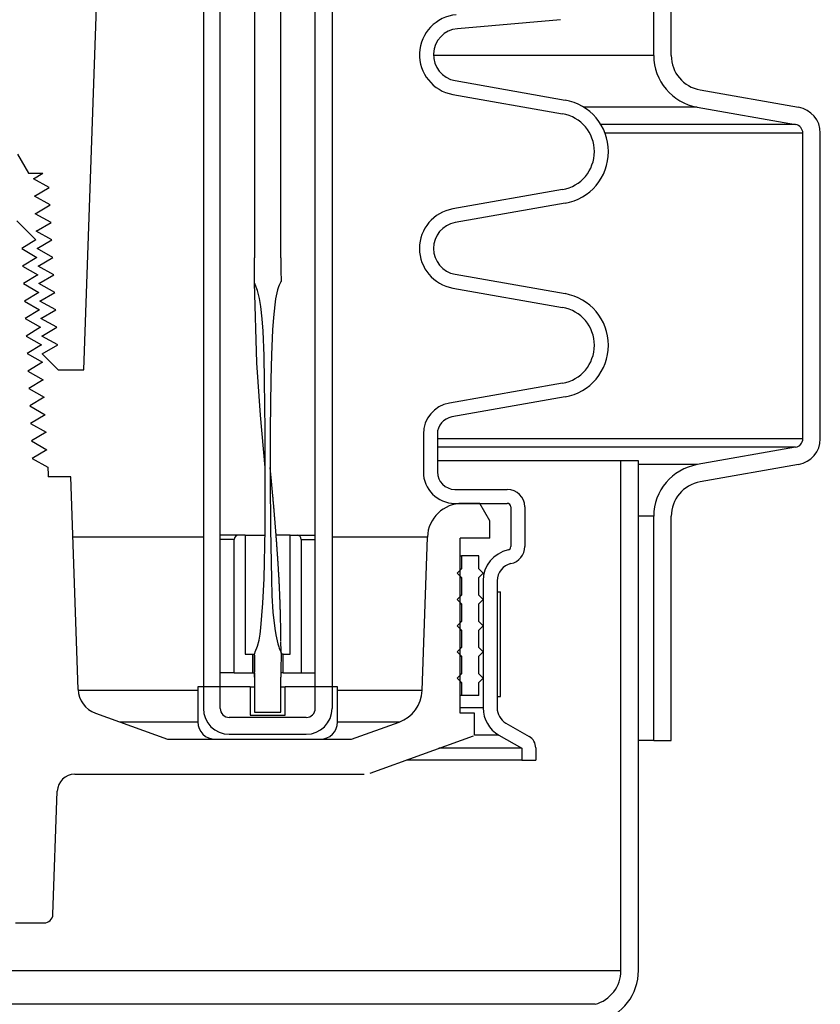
# Model space of a CAD drawing. Extents: x 2963 to 4079, y -422 to 622.
# Tile 97 of 119: x 3667 to 3673, y 481 to 488. Entities that reach past the tile are written whole.
import ezdxf

# ---------------------------------------------------------------- set-up
doc = ezdxf.new("R2010")
doc.units = 0
doc.header["$MEASUREMENT"] = 0
doc.layers.add('SPILL-BUCKET', color=1, linetype='CONTINUOUS')

msp = doc.modelspace()

# ---------------------------------------------------------------- linework, layer by layer
at = {"layer": 'SPILL-BUCKET', "color": 8, "linetype": 'Continuous'}
for p, q in [((3668.72899, 494.42819), (3668.72838, 486.18383)), ((3668.91637, 486.18383), (3668.91637, 494.42819)), ((3668.7282, 486.12321), (3668.72834, 486.15352)), ((3668.72834, 486.15352), (3668.72838, 486.18383)), ((3668.91573, 486.18383), (3668.91637, 486.18383)), ((3668.91573, 486.18383), (3668.91574, 486.17554)), ((3668.91574, 486.17554), (3668.91576, 486.16726)), ((3668.91576, 486.16726), (3668.91583, 486.15069)), ((3668.91583, 486.15069), (3668.91594, 486.13412)), ((3668.91594, 486.13412), (3668.91608, 486.11755)), ((3668.72712, 486.0289), (3668.72778, 486.07605)), ((3668.72778, 486.07605), (3668.7282, 486.12321)), ((3668.91608, 486.11755), (3668.91622, 486.10098)), ((3668.91622, 486.10098), (3668.91633, 486.08441)), ((3668.91633, 486.08441), (3668.91648, 486.06784)), ((3668.91648, 486.06784), (3668.91744, 486.04253)), ((3668.72668, 486.00533), (3668.72691, 486.01711)), ((3668.74886, 485.95055), (3668.72668, 486.00533)), ((3668.74334, 485.43435), (3668.72686, 486.0049)), ((3668.72691, 486.01711), (3668.72712, 486.0289)), ((3668.90825, 485.99785), (3668.9038, 485.98761)), ((3668.91026, 486.00307), (3668.90825, 485.99785)), ((3668.91231, 486.00826), (3668.91026, 486.00307)), ((3668.9141, 486.01021), (3668.91231, 486.00826)), ((3668.91616, 486.01196), (3668.9141, 486.01021)), ((3668.91716, 486.01446), (3668.91616, 486.01196)), ((3668.9174, 486.01724), (3668.91716, 486.01446)), ((3668.91744, 486.04253), (3668.9174, 486.01724)), ((3668.76301, 485.89319), (3668.74886, 485.95055)), ((3668.88736, 485.93438), (3668.87851, 485.89081)), ((3668.89292, 485.95598), (3668.88736, 485.93438)), ((3668.89967, 485.97724), (3668.89292, 485.95598)), ((3668.9038, 485.98761), (3668.89967, 485.97724)), ((3668.77242, 485.83487), (3668.76301, 485.89319)), ((3668.87851, 485.89081), (3668.8719, 485.84684)), ((3668.78224, 485.74721), (3668.77242, 485.83487)), ((3668.8719, 485.84684), (3668.86261, 485.75831)), ((3668.78858, 485.65913), (3668.78224, 485.74721)), ((3668.86261, 485.75831), (3668.85653, 485.66946)), ((3668.79614, 485.48254), (3668.78858, 485.65913)), ((3668.85653, 485.66946), (3668.84846, 485.4916)), ((3668.77005, 485.0596), (3668.74334, 485.43435)), ((3668.79981, 485.30576), (3668.79614, 485.48254)), ((3668.84846, 485.4916), (3668.84369, 485.31359)), ((3668.80387, 484.95218), (3668.79981, 485.30576)), ((3668.84369, 485.31359), (3668.83982, 484.95747)), ((3668.80458, 484.68486), (3668.77005, 485.0596)), ((3668.80436, 484.59859), (3668.80387, 484.95218)), ((3668.83982, 484.95747), (3668.83934, 484.60129)), ((3668.80465, 484.68416), (3668.80458, 484.68486)), ((3668.83956, 484.68648), (3668.83956, 484.6865)), ((3668.83957, 484.68639), (3668.83956, 484.68648)), ((3668.83957, 484.68626), (3668.83957, 484.68639)), ((3668.83958, 484.68607), (3668.83957, 484.68626)), ((3668.83959, 484.68582), (3668.83958, 484.68607)), ((3668.8396, 484.6856), (3668.83959, 484.68582)), ((3668.83961, 484.68534), (3668.8396, 484.6856)), ((3668.83963, 484.68505), (3668.83961, 484.68534)), ((3668.83964, 484.68472), (3668.83963, 484.68505)), ((3668.83966, 484.68437), (3668.83964, 484.68472)), ((3668.83968, 484.68397), (3668.83966, 484.68437)), ((3668.8397, 484.68359), (3668.83968, 484.68397)), ((3668.83973, 484.68315), (3668.8397, 484.68359)), ((3668.83976, 484.68266), (3668.83973, 484.68315)), ((3668.83979, 484.68211), (3668.83976, 484.68266)), ((3668.83981, 484.68182), (3668.83979, 484.68211)), ((3668.83982, 484.68153), (3668.83981, 484.68182)), ((3668.83984, 484.68123), (3668.83982, 484.68153)), ((3668.83994, 484.68038), (3668.83984, 484.68128)), ((3668.83996, 484.68003), (3668.83984, 484.68124)), ((3668.83986, 484.68093), (3668.83984, 484.68123)), ((3668.83988, 484.68062), (3668.83986, 484.68093)), ((3668.8399, 484.68032), (3668.83988, 484.68062)), ((3668.83992, 484.68002), (3668.8399, 484.68032)), ((3668.83994, 484.67978), (3668.83992, 484.68002)), ((3668.84005, 484.67943), (3668.83994, 484.68038)), ((3668.83995, 484.67961), (3668.83994, 484.67978)), ((3668.83995, 484.67953), (3668.83995, 484.67961)), ((3668.84005, 484.67907), (3668.83996, 484.68003)), ((3668.84016, 484.67848), (3668.84005, 484.67943)), ((3668.84014, 484.67811), (3668.84005, 484.67907)), ((3668.84021, 484.67741), (3668.84014, 484.67811)), ((3668.84029, 484.67727), (3668.84016, 484.67848)), ((3668.84028, 484.67671), (3668.84021, 484.67741)), ((3668.84034, 484.67612), (3668.84028, 484.67671)), ((3668.84042, 484.67606), (3668.84029, 484.67727)), ((3668.8404, 484.67555), (3668.84034, 484.67612)), ((3668.84045, 484.67498), (3668.8404, 484.67555)), ((3668.84057, 484.67459), (3668.84042, 484.67606)), ((3668.84051, 484.67442), (3668.84045, 484.67498)), ((3668.84055, 484.67405), (3668.84051, 484.67442)), ((3668.84058, 484.67369), (3668.84055, 484.67405)), ((3668.84073, 484.67313), (3668.84057, 484.67459)), ((3668.8406, 484.67355), (3668.84058, 484.67369)), ((3668.84062, 484.67343), (3668.8406, 484.67355)), ((3668.84062, 484.67339), (3668.84062, 484.67343)), ((3668.84062, 484.67336), (3668.84062, 484.67339)), ((3668.84063, 484.67332), (3668.84062, 484.67336)), ((3668.8409, 484.67137), (3668.84073, 484.67313)), ((3668.84108, 484.66961), (3668.8409, 484.67137)), ((3668.84128, 484.66758), (3668.84108, 484.66961)), ((3668.84148, 484.66555), (3668.84128, 484.66758)), ((3668.8417, 484.66327), (3668.84148, 484.66555)), ((3668.84192, 484.66099), (3668.8417, 484.66327)), ((3668.84214, 484.65869), (3668.84192, 484.66099)), ((3668.84236, 484.6564), (3668.84214, 484.65869)), ((3668.84291, 484.65078), (3668.84236, 484.6564)), ((3668.80317, 484.24498), (3668.80436, 484.59859)), ((3668.83934, 484.60129), (3668.84095, 484.24513)), ((3668.84345, 484.64516), (3668.84291, 484.65078)), ((3668.84396, 484.63987), (3668.84345, 484.64516)), ((3668.84446, 484.63458), (3668.84396, 484.63987)), ((3668.8449, 484.63006), (3668.84446, 484.63458)), ((3668.84533, 484.62554), (3668.8449, 484.63006)), ((3668.84574, 484.62129), (3668.84533, 484.62554)), ((3668.84614, 484.61704), (3668.84574, 484.62129)), ((3668.84652, 484.61307), (3668.84614, 484.61704)), ((3668.8469, 484.60909), (3668.84652, 484.61307)), ((3668.84725, 484.60539), (3668.8469, 484.60909)), ((3668.8476, 484.60168), (3668.84725, 484.60539)), ((3668.84793, 484.59825), (3668.8476, 484.60168)), ((3668.84825, 484.59482), (3668.84793, 484.59825)), ((3668.84842, 484.59305), (3668.84825, 484.59482)), ((3668.84859, 484.59128), (3668.84842, 484.59305)), ((3668.84875, 484.58959), (3668.84859, 484.59128)), ((3668.84891, 484.5879), (3668.84875, 484.58959)), ((3668.84905, 484.58636), (3668.84891, 484.5879)), ((3668.8492, 484.58482), (3668.84905, 484.58636)), ((3668.84932, 484.58349), (3668.8492, 484.58482)), ((3668.84945, 484.58216), (3668.84932, 484.58349)), ((3668.84956, 484.58101), (3668.84945, 484.58216)), ((3668.84966, 484.57987), (3668.84956, 484.58101)), ((3668.84975, 484.57894), (3668.84966, 484.57987)), ((3668.84984, 484.57801), (3668.84975, 484.57894)), ((3668.84991, 484.5773), (3668.84984, 484.57801)), ((3668.84997, 484.57659), (3668.84991, 484.5773)), ((3668.85002, 484.57609), (3668.84997, 484.57659)), ((3668.85007, 484.57559), (3668.85002, 484.57609)), ((3668.85012, 484.57503), (3668.85007, 484.57559)), ((3668.85017, 484.57446), (3668.85012, 484.57503)), ((3668.85025, 484.57359), (3668.85017, 484.57446)), ((3668.85034, 484.57271), (3668.85025, 484.57359)), ((3668.85045, 484.57152), (3668.85034, 484.57271)), ((3668.85056, 484.57032), (3668.85045, 484.57152)), ((3668.85069, 484.56892), (3668.85056, 484.57032)), ((3668.85083, 484.56751), (3668.85069, 484.56892)), ((3668.85096, 484.56613), (3668.85083, 484.56751)), ((3668.85109, 484.56474), (3668.85096, 484.56613)), ((3668.85121, 484.56337), (3668.85109, 484.56474)), ((3668.85134, 484.562), (3668.85121, 484.56337)), ((3668.85173, 484.55781), (3668.85134, 484.562)), ((3668.85213, 484.55362), (3668.85173, 484.55781)), ((3668.85249, 484.54965), (3668.85213, 484.55362)), ((3668.85286, 484.54569), (3668.85249, 484.54965)), ((3668.85314, 484.54273), (3668.85286, 484.54569)), ((3668.85342, 484.53977), (3668.85314, 484.54273)), ((3668.85371, 484.53659), (3668.85342, 484.53977)), ((3668.854, 484.53341), (3668.85371, 484.53659)), ((3668.85432, 484.53002), (3668.854, 484.53341)), ((3668.85463, 484.52662), (3668.85432, 484.53002)), ((3668.85497, 484.523), (3668.85463, 484.52662)), ((3668.8553, 484.51939), (3668.85497, 484.523)), ((3668.85565, 484.51555), (3668.8553, 484.51939)), ((3668.856, 484.51171), (3668.85565, 484.51555)), ((3668.85645, 484.50682), (3668.856, 484.51171)), ((3668.8569, 484.50192), (3668.85645, 484.50682)), ((3668.85738, 484.49672), (3668.8569, 484.50192)), ((3668.85785, 484.49151), (3668.85738, 484.49672)), ((3668.85836, 484.48598), (3668.85785, 484.49151)), ((3668.85886, 484.48045), (3668.85836, 484.48598)), ((3668.85939, 484.47461), (3668.85886, 484.48045)), ((3668.85991, 484.46876), (3668.85939, 484.47461)), ((3668.86047, 484.4626), (3668.85991, 484.46876)), ((3668.86102, 484.45644), (3668.86047, 484.4626)), ((3668.86154, 484.45057), (3668.86102, 484.45644)), ((3668.86207, 484.44469), (3668.86154, 484.45057)), ((3668.86261, 484.43867), (3668.86207, 484.44469)), ((3668.86314, 484.43264), (3668.86261, 484.43867)), ((3668.86366, 484.4268), (3668.86314, 484.43264)), ((3668.86417, 484.42096), (3668.86366, 484.4268)), ((3668.86467, 484.41531), (3668.86417, 484.42096)), ((3668.86516, 484.40967), (3668.86467, 484.41531)), ((3668.86563, 484.40423), (3668.86516, 484.40967)), ((3668.86611, 484.39878), (3668.86563, 484.40423)), ((3668.86656, 484.39354), (3668.86611, 484.39878)), ((3668.86702, 484.3883), (3668.86656, 484.39354)), ((3668.86745, 484.38326), (3668.86702, 484.3883)), ((3668.86788, 484.37822), (3668.86745, 484.38326)), ((3668.86846, 484.3715), (3668.86788, 484.37822)), ((3668.86903, 484.36478), (3668.86846, 484.3715)), ((3668.86957, 484.35845), (3668.86903, 484.36478)), ((3668.87011, 484.35212), (3668.86957, 484.35845)), ((3668.87061, 484.34619), (3668.87011, 484.35212)), ((3668.87111, 484.34026), (3668.87061, 484.34619)), ((3668.87157, 484.33472), (3668.87111, 484.34026)), ((3668.87203, 484.32918), (3668.87157, 484.33472)), ((3668.87246, 484.32403), (3668.87203, 484.32918)), ((3668.87288, 484.31889), (3668.87246, 484.32403)), ((3668.87316, 484.31552), (3668.87288, 484.31889)), ((3668.87344, 484.31215), (3668.87316, 484.31552)), ((3668.87371, 484.30884), (3668.87344, 484.31215)), ((3668.87398, 484.30552), (3668.87371, 484.30884)), ((3668.87427, 484.30202), (3668.87398, 484.30552)), ((3668.87456, 484.29853), (3668.87427, 484.30202)), ((3668.79603, 483.8915), (3668.80317, 484.24498)), ((3668.84095, 484.24513), (3668.84814, 483.88906)), ((3668.87485, 484.29484), (3668.87456, 484.29853)), ((3668.87515, 484.29115), (3668.87485, 484.29484)), ((3668.87556, 484.28619), (3668.87515, 484.29115)), ((3668.87596, 484.28123), (3668.87556, 484.28619)), ((3668.87638, 484.27596), (3668.87596, 484.28123)), ((3668.8768, 484.27069), (3668.87638, 484.27596)), ((3668.87724, 484.26511), (3668.8768, 484.27069)), ((3668.87769, 484.25954), (3668.87724, 484.26511)), ((3668.87815, 484.25366), (3668.87769, 484.25954)), ((3668.87862, 484.24778), (3668.87815, 484.25366)), ((3668.87907, 484.24201), (3668.87862, 484.24778)), ((3668.87952, 484.23623), (3668.87907, 484.24201)), ((3668.87999, 484.23019), (3668.87952, 484.23623)), ((3668.88046, 484.22415), (3668.87999, 484.23019)), ((3668.88095, 484.21784), (3668.88046, 484.22415)), ((3668.88143, 484.21153), (3668.88095, 484.21784)), ((3668.88194, 484.20496), (3668.88143, 484.21153)), ((3668.88244, 484.19838), (3668.88194, 484.20496)), ((3668.88296, 484.19154), (3668.88244, 484.19838)), ((3668.88347, 484.1847), (3668.88296, 484.19154)), ((3668.88401, 484.17761), (3668.88347, 484.1847)), ((3668.88454, 484.17052), (3668.88401, 484.17761)), ((3668.8851, 484.16296), (3668.88454, 484.17052)), ((3668.88566, 484.15541), (3668.8851, 484.16296)), ((3668.88619, 484.14822), (3668.88566, 484.15541)), ((3668.88672, 484.14104), (3668.88619, 484.14822)), ((3668.88722, 484.13422), (3668.88672, 484.14104)), ((3668.88772, 484.1274), (3668.88722, 484.13422)), ((3668.88819, 484.12095), (3668.88772, 484.1274)), ((3668.88865, 484.1145), (3668.88819, 484.12095)), ((3668.88909, 484.10842), (3668.88865, 484.1145)), ((3668.88953, 484.10234), (3668.88909, 484.10842)), ((3668.88994, 484.09663), (3668.88953, 484.10234)), ((3668.89034, 484.09092), (3668.88994, 484.09663)), ((3668.89072, 484.08557), (3668.89034, 484.09092)), ((3668.8911, 484.08023), (3668.89072, 484.08557)), ((3668.89131, 484.07712), (3668.8911, 484.08023)), ((3668.89153, 484.07401), (3668.89131, 484.07712)), ((3668.89174, 484.07104), (3668.89153, 484.07401)), ((3668.89195, 484.06807), (3668.89174, 484.07104)), ((3668.89215, 484.06524), (3668.89195, 484.06807)), ((3668.89234, 484.06241), (3668.89215, 484.06524)), ((3668.89253, 484.05973), (3668.89234, 484.06241)), ((3668.89271, 484.05704), (3668.89253, 484.05973)), ((3668.89288, 484.05458), (3668.89271, 484.05704)), ((3668.89305, 484.05212), (3668.89288, 484.05458)), ((3668.89319, 484.05007), (3668.89305, 484.05212)), ((3668.89333, 484.04801), (3668.89319, 484.05007)), ((3668.89346, 484.04619), (3668.89333, 484.04801)), ((3668.89358, 484.04437), (3668.89346, 484.04619)), ((3668.89369, 484.04277), (3668.89358, 484.04437)), ((3668.8938, 484.04118), (3668.89369, 484.04277)), ((3668.89387, 484.04017), (3668.8938, 484.04118)), ((3668.89393, 484.03915), (3668.89387, 484.04017)), ((3668.89398, 484.03854), (3668.89393, 484.03915)), ((3668.89402, 484.03794), (3668.89398, 484.03854)), ((3668.89405, 484.03743), (3668.89402, 484.03794)), ((3668.89409, 484.03691), (3668.89405, 484.03743)), ((3668.89414, 484.03618), (3668.89409, 484.03691)), ((3668.89419, 484.03544), (3668.89414, 484.03618)), ((3668.89425, 484.03449), (3668.89419, 484.03544)), ((3668.89431, 484.03354), (3668.89425, 484.03449)), ((3668.89442, 484.03202), (3668.89431, 484.03354)), ((3668.89452, 484.03049), (3668.89442, 484.03202)), ((3668.89465, 484.02861), (3668.89452, 484.03049)), ((3668.89477, 484.02673), (3668.89465, 484.02861)), ((3668.89492, 484.02449), (3668.89477, 484.02673)), ((3668.89507, 484.02226), (3668.89492, 484.02449)), ((3668.89524, 484.01967), (3668.89507, 484.02226)), ((3668.89541, 484.01708), (3668.89524, 484.01967)), ((3668.89561, 484.01414), (3668.89541, 484.01708)), ((3668.8958, 484.01119), (3668.89561, 484.01414)), ((3668.89602, 484.0079), (3668.8958, 484.01119)), ((3668.89623, 484.0046), (3668.89602, 484.0079)), ((3668.89647, 484.00095), (3668.89623, 484.0046)), ((3668.8967, 483.9973), (3668.89647, 484.00095)), ((3668.89696, 483.99338), (3668.8967, 483.9973)), ((3668.89721, 483.98946), (3668.89696, 483.99338)), ((3668.89748, 483.9852), (3668.89721, 483.98946)), ((3668.89775, 483.98094), (3668.89748, 483.9852)), ((3668.89803, 483.97639), (3668.89775, 483.98094)), ((3668.89832, 483.97184), (3668.89803, 483.97639)), ((3668.8986, 483.96734), (3668.89832, 483.97184)), ((3668.89887, 483.96283), (3668.8986, 483.96734)), ((3668.89933, 483.95539), (3668.89887, 483.96283)), ((3668.89978, 483.94795), (3668.89933, 483.95539)), ((3668.78839, 483.71487), (3668.79603, 483.8915)), ((3668.84814, 483.88906), (3668.85225, 483.77038)), ((3668.90021, 483.94078), (3668.89978, 483.94795)), ((3668.90063, 483.93362), (3668.90021, 483.94078)), ((3668.90103, 483.92671), (3668.90063, 483.93362)), ((3668.90143, 483.91981), (3668.90103, 483.92671)), ((3668.90187, 483.91201), (3668.90143, 483.91981)), ((3668.9023, 483.90421), (3668.90187, 483.91201)), ((3668.90271, 483.89678), (3668.9023, 483.90421)), ((3668.90312, 483.88935), (3668.90271, 483.89678)), ((3668.90349, 483.8823), (3668.90312, 483.88935)), ((3668.90387, 483.87524), (3668.90349, 483.8823)), ((3668.90421, 483.86857), (3668.90387, 483.87524)), ((3668.90455, 483.86189), (3668.90421, 483.86857)), ((3668.90487, 483.85559), (3668.90455, 483.86189)), ((3668.90518, 483.84928), (3668.90487, 483.85559)), ((3668.90542, 483.84454), (3668.90518, 483.84928)), ((3668.90565, 483.83979), (3668.90542, 483.84454)), ((3668.90587, 483.83525), (3668.90565, 483.83979)), ((3668.90609, 483.8307), (3668.90587, 483.83525)), ((3668.9063, 483.82608), (3668.90609, 483.8307)), ((3668.90652, 483.82147), (3668.9063, 483.82608)), ((3668.90673, 483.81672), (3668.90652, 483.82147)), ((3668.90695, 483.81197), (3668.90673, 483.81672)), ((3668.90717, 483.80709), (3668.90695, 483.81197)), ((3668.85225, 483.77038), (3668.85935, 483.65191)), ((3668.90739, 483.80221), (3668.90717, 483.80709)), ((3668.90761, 483.7972), (3668.90739, 483.80221)), ((3668.90782, 483.79218), (3668.90761, 483.7972)), ((3668.90804, 483.78704), (3668.90782, 483.79218)), ((3668.90826, 483.7819), (3668.90804, 483.78704)), ((3668.90848, 483.77662), (3668.90826, 483.7819)), ((3668.90869, 483.77135), (3668.90848, 483.77662)), ((3668.90891, 483.76594), (3668.90869, 483.77135)), ((3668.90912, 483.76054), (3668.90891, 483.76594)), ((3668.90934, 483.755), (3668.90912, 483.76054)), ((3668.90955, 483.74946), (3668.90934, 483.755)), ((3668.90976, 483.74388), (3668.90955, 483.74946)), ((3668.90996, 483.73828), (3668.90976, 483.74388)), ((3668.91016, 483.73299), (3668.90996, 483.73828)), ((3668.77376, 483.5388), (3668.78839, 483.71487)), ((3668.91034, 483.7277), (3668.91016, 483.73299)), ((3668.91052, 483.72275), (3668.91034, 483.7277)), ((3668.91069, 483.7178), (3668.91052, 483.72275)), ((3668.91085, 483.71319), (3668.91069, 483.7178)), ((3668.911, 483.70859), (3668.91085, 483.71319)), ((3668.91114, 483.70432), (3668.911, 483.70859)), ((3668.91128, 483.70005), (3668.91114, 483.70432)), ((3668.9114, 483.69613), (3668.91128, 483.70005)), ((3668.91153, 483.69221), (3668.9114, 483.69613)), ((3668.91161, 483.68968), (3668.91153, 483.69221)), ((3668.91168, 483.68716), (3668.91161, 483.68968)), ((3668.91177, 483.68448), (3668.91168, 483.68716)), ((3668.91185, 483.68179), (3668.91177, 483.68448)), ((3668.91193, 483.67895), (3668.91185, 483.68179)), ((3668.91202, 483.67611), (3668.91193, 483.67895)), ((3668.91206, 483.6747), (3668.91202, 483.67611)), ((3668.9121, 483.67329), (3668.91206, 483.6747)), ((3668.91214, 483.67193), (3668.9121, 483.67329)), ((3668.91218, 483.67058), (3668.91214, 483.67193)), ((3668.91222, 483.66936), (3668.91218, 483.67058)), ((3668.91225, 483.66814), (3668.91222, 483.66936)), ((3668.91228, 483.66704), (3668.91225, 483.66814)), ((3668.85935, 483.65191), (3668.87215, 483.53398)), ((3668.91232, 483.66595), (3668.91228, 483.66704)), ((3668.91234, 483.66506), (3668.91232, 483.66595)), ((3668.91237, 483.66416), (3668.91234, 483.66506)), ((3668.91238, 483.66356), (3668.91237, 483.66416)), ((3668.9124, 483.66297), (3668.91238, 483.66356)), ((3668.91241, 483.66247), (3668.9124, 483.66297)), ((3668.91243, 483.66198), (3668.91241, 483.66247)), ((3668.91244, 483.66138), (3668.91243, 483.66198)), ((3668.91246, 483.66079), (3668.91244, 483.66138)), ((3668.9125, 483.65932), (3668.91246, 483.66079)), ((3668.91254, 483.65785), (3668.9125, 483.65932)), ((3668.9126, 483.65599), (3668.91254, 483.65785)), ((3668.91265, 483.65413), (3668.9126, 483.65599)), ((3668.91271, 483.65189), (3668.91265, 483.65413)), ((3668.91277, 483.64965), (3668.91271, 483.65189)), ((3668.91284, 483.64702), (3668.91277, 483.64965)), ((3668.91291, 483.6444), (3668.91284, 483.64702)), ((3668.91298, 483.64186), (3668.91291, 483.6444)), ((3668.91304, 483.63933), (3668.91298, 483.64186)), ((3668.91312, 483.63654), (3668.91304, 483.63933)), ((3668.91319, 483.63374), (3668.91312, 483.63654)), ((3668.91326, 483.63082), (3668.91319, 483.63374)), ((3668.91334, 483.62789), (3668.91326, 483.63082)), ((3668.91341, 483.62489), (3668.91334, 483.62789)), ((3668.91349, 483.62189), (3668.91341, 483.62489)), ((3668.91356, 483.61881), (3668.91349, 483.62189)), ((3668.91364, 483.61573), (3668.91356, 483.61881)), ((3668.91371, 483.61257), (3668.91364, 483.61573)), ((3668.91379, 483.60941), (3668.91371, 483.61257)), ((3668.91396, 483.60217), (3668.91379, 483.60941)), ((3668.91412, 483.59492), (3668.91396, 483.60217)), ((3668.76784, 483.49498), (3668.77376, 483.5388)), ((3668.87215, 483.53398), (3668.87921, 483.48999)), ((3668.91429, 483.5873), (3668.91412, 483.59492)), ((3668.91445, 483.57967), (3668.91429, 483.5873)), ((3668.91462, 483.57166), (3668.91445, 483.57967)), ((3668.91478, 483.56365), (3668.91462, 483.57166)), ((3668.91489, 483.55835), (3668.91478, 483.56365)), ((3668.91499, 483.55305), (3668.91489, 483.55835)), ((3668.9151, 483.5476), (3668.91499, 483.55305)), ((3668.9152, 483.54215), (3668.9151, 483.5476)), ((3668.9153, 483.53654), (3668.9152, 483.54215)), ((3668.9154, 483.53093), (3668.9153, 483.53654)), ((3668.9155, 483.52517), (3668.9154, 483.53093)), ((3668.75994, 483.45138), (3668.76784, 483.49498)), ((3668.87921, 483.48999), (3668.88843, 483.44642)), ((3668.9156, 483.5194), (3668.9155, 483.52517)), ((3668.9157, 483.51349), (3668.9156, 483.5194)), ((3668.91579, 483.50757), (3668.9157, 483.51349)), ((3668.91588, 483.50166), (3668.91579, 483.50757)), ((3668.91597, 483.49575), (3668.91588, 483.50166)), ((3668.91607, 483.48897), (3668.91597, 483.49575)), ((3668.91617, 483.48219), (3668.91607, 483.48897)), ((3668.91626, 483.47573), (3668.91617, 483.48219)), ((3668.91634, 483.46928), (3668.91626, 483.47573)), ((3668.91642, 483.46316), (3668.91634, 483.46928)), ((3668.91649, 483.45704), (3668.91642, 483.46316)), ((3668.91656, 483.45125), (3668.91649, 483.45704)), ((3668.73357, 483.36693), (3668.74967, 483.40815)), ((3668.74967, 483.40815), (3668.75994, 483.45138)), ((3668.88843, 483.44642), (3668.89407, 483.42489)), ((3668.89407, 483.42489), (3668.90065, 483.40361)), ((3668.90065, 483.40361), (3668.9044, 483.39309)), ((3668.9044, 483.39309), (3668.90869, 483.38277)), ((3668.91662, 483.44547), (3668.91656, 483.45125)), ((3668.91673, 483.43455), (3668.91668, 483.44001)), ((3668.91678, 483.42912), (3668.91673, 483.43455)), ((3668.91683, 483.4237), (3668.91678, 483.42912)), ((3668.91688, 483.41865), (3668.91683, 483.4237)), ((3668.91692, 483.4136), (3668.91688, 483.41865)), ((3668.91695, 483.40892), (3668.91692, 483.4136)), ((3668.91699, 483.40424), (3668.91695, 483.40892)), ((3668.91702, 483.39993), (3668.91699, 483.40424)), ((3668.91705, 483.39563), (3668.91702, 483.39993)), ((3668.91707, 483.39169), (3668.91705, 483.39563)), ((3668.91709, 483.38776), (3668.91707, 483.39169)), ((3668.91711, 483.3842), (3668.91709, 483.38776)), ((3668.72689, 483.34407), (3668.72688, 483.34365)), ((3668.72688, 483.34365), (3668.72688, 483.34218)), ((3668.72688, 483.34218), (3668.72688, 483.34072)), ((3668.72688, 483.34072), (3668.72688, 483.33904)), ((3668.72688, 483.33904), (3668.72688, 483.33736)), ((3668.72688, 483.33736), (3668.72688, 483.33546)), ((3668.72688, 483.33546), (3668.72688, 483.33356)), ((3668.72688, 483.33356), (3668.72689, 483.33144)), ((3668.72689, 483.34599), (3668.72895, 483.35686)), ((3668.72698, 483.33455), (3668.72689, 483.34599)), ((3668.72689, 483.3445), (3668.72689, 483.34407)), ((3668.72689, 483.33144), (3668.72689, 483.32932)), ((3668.72689, 483.32932), (3668.72689, 483.32659)), ((3668.72689, 483.32659), (3668.7269, 483.32387)), ((3668.7269, 483.32387), (3668.7269, 483.32079)), ((3668.7269, 483.32079), (3668.72691, 483.31772)), ((3668.72691, 483.31772), (3668.72691, 483.3143)), ((3668.72723, 483.32312), (3668.72698, 483.33455)), ((3668.72764, 483.30025), (3668.72723, 483.32312)), ((3668.72895, 483.35686), (3668.73357, 483.36693)), ((3668.90869, 483.38277), (3668.91397, 483.37268)), ((3668.91397, 483.37268), (3668.91712, 483.3622)), ((3668.91707, 483.31821), (3668.91611, 483.27406)), ((3668.91712, 483.3622), (3668.91707, 483.31821)), ((3668.91713, 483.38064), (3668.91711, 483.3842)), ((3668.91714, 483.37762), (3668.91713, 483.38064)), ((3668.91715, 483.3746), (3668.91714, 483.37762)), ((3668.91716, 483.3719), (3668.91715, 483.3746)), ((3668.91717, 483.3692), (3668.91716, 483.3719)), ((3668.91718, 483.36681), (3668.91717, 483.3692)), ((3668.91717, 483.36032), (3668.91718, 483.36238)), ((3668.91717, 483.35962), (3668.91717, 483.36032)), ((3668.91718, 483.36444), (3668.91718, 483.36681)), ((3668.91718, 483.36238), (3668.91718, 483.36444)), ((3668.72691, 483.3143), (3668.72692, 483.31088)), ((3668.72692, 483.31088), (3668.72693, 483.30712)), ((3668.72693, 483.30712), (3668.72695, 483.30335)), ((3668.72695, 483.30335), (3668.72696, 483.29924)), ((3668.72696, 483.29924), (3668.72698, 483.29514)), ((3668.72698, 483.29514), (3668.727, 483.29068)), ((3668.727, 483.29068), (3668.72703, 483.28623)), ((3668.72703, 483.28623), (3668.72705, 483.28143)), ((3668.72705, 483.28143), (3668.72708, 483.27663)), ((3668.72708, 483.27663), (3668.72712, 483.27149)), ((3668.72712, 483.27149), (3668.72716, 483.26634)), ((3668.72716, 483.26634), (3668.72721, 483.26058)), ((3668.72721, 483.26058), (3668.72726, 483.25482)), ((3668.72726, 483.25482), (3668.72731, 483.24869)), ((3668.72731, 483.24869), (3668.72738, 483.24255)), ((3668.72792, 483.27738), (3668.72764, 483.30025)), ((3668.72828, 483.23163), (3668.72792, 483.27738)), ((3668.91611, 483.27406), (3668.91584, 483.22997)), ((3668.72738, 483.24255), (3668.72745, 483.23603)), ((3668.72745, 483.23603), (3668.72752, 483.22952)), ((3668.72752, 483.22952), (3668.72761, 483.22262)), ((3668.7277, 483.21573), (3668.72781, 483.20846)), ((3668.72781, 483.20846), (3668.72792, 483.20118)), ((3668.72792, 483.20118), (3668.72804, 483.19353)), ((3668.72804, 483.19353), (3668.72817, 483.18588)), ((3668.72841, 483.18588), (3668.72828, 483.23163)), ((3668.72841, 483.18588), (3668.72838, 483.18588)), ((3668.72838, 483.18588), (3668.72838, 482.93605)), ((3668.91584, 483.22997), (3668.91575, 483.18588)), ((3668.91575, 482.93605), (3668.91575, 483.18588)), ((3668.72838, 482.93605), (3668.91575, 482.93605))]:
    msp.add_line(p, q, dxfattribs=at)
at = {"layer": 'SPILL-BUCKET', "color": 1, "linetype": 'Continuous'}
for p, q in [((3668.36238, 494.27116), (3668.36238, 482.96388)), ((3668.4823, 482.96388), (3668.4823, 494.27116)), ((3669.16183, 482.96388), (3669.16183, 494.27116)), ((3669.28175, 494.27116), (3669.28175, 482.96388)), ((3671.57956, 487.62974), (3671.57956, 488.83357)), ((3671.70447, 487.62974), (3671.70447, 488.83357)), ((3667.50749, 485.38316), (3667.62106, 488.63529)), ((3670.91332, 487.88542), (3670.1773, 487.82103)), ((3670.16109, 487.44984), (3670.94574, 487.31149)), ((3670.14374, 487.35143), (3670.92838, 487.21308)), ((3671.91092, 487.3837), (3672.61453, 487.25964)), ((3671.88923, 487.26068), (3672.59284, 487.13662)), ((3672.64446, 484.89127), (3672.64446, 487.07511)), ((3672.76937, 484.89127), (3672.76937, 487.07511)), ((3667.03579, 486.92367), (3667.11386, 486.78845)), ((3667.11386, 486.78845), (3667.21494, 486.78845)), ((3667.14855, 486.74891), (3667.21494, 486.78845)), ((3667.26026, 486.68645), (3667.14855, 486.74891)), ((3667.15517, 486.624), (3667.26026, 486.68645)), ((3667.26714, 486.56154), (3667.15517, 486.624)), ((3670.92838, 486.6718), (3670.14374, 486.53345)), ((3667.16178, 486.49908), (3667.26714, 486.56154)), ((3670.94574, 486.57339), (3670.16109, 486.43504)), ((3667.27403, 486.43662), (3667.16178, 486.49908)), ((3667.16668, 486.31171), (3667.02929, 486.4491)), ((3667.1684, 486.37417), (3667.27403, 486.43662)), ((3667.28091, 486.31171), (3667.1684, 486.37417)), ((3667.16668, 486.31171), (3667.06507, 486.24925)), ((3667.17502, 486.24925), (3667.28091, 486.31171)), ((3667.06507, 486.24925), (3667.17323, 486.18679)), ((3667.28779, 486.18679), (3667.17502, 486.24925)), ((3667.17323, 486.18679), (3667.07136, 486.12434)), ((3667.18163, 486.12434), (3667.28779, 486.18679)), ((3667.07136, 486.12434), (3667.17977, 486.06188)), ((3667.17977, 486.06188), (3667.07765, 485.99942)), ((3667.29468, 486.06188), (3667.18163, 486.12434)), ((3667.18825, 485.99942), (3667.29468, 486.06188)), ((3670.16109, 486.06599), (3670.94574, 485.92763)), ((3667.07765, 485.99942), (3667.18632, 485.93697)), ((3667.30156, 485.93697), (3667.18825, 485.99942)), ((3667.18632, 485.93697), (3667.08394, 485.87451)), ((3667.19486, 485.87451), (3667.30156, 485.93697)), ((3670.14374, 485.96757), (3670.92838, 485.82922)), ((3667.08394, 485.87451), (3667.19287, 485.81205)), ((3667.30844, 485.81205), (3667.19486, 485.87451)), ((3667.19287, 485.81205), (3667.09024, 485.74959)), ((3667.20148, 485.74959), (3667.30844, 485.81205)), ((3667.09024, 485.74959), (3667.19941, 485.68714)), ((3667.31533, 485.68714), (3667.20148, 485.74959)), ((3667.19941, 485.68714), (3667.09653, 485.62468)), ((3667.20809, 485.62468), (3667.31533, 485.68714)), ((3667.09653, 485.62468), (3667.20596, 485.56222)), ((3667.32221, 485.56222), (3667.20809, 485.62468)), ((3667.20596, 485.56222), (3667.10282, 485.49976)), ((3667.10282, 485.49976), (3667.21251, 485.43731)), ((3667.21122, 485.49774), (3667.32221, 485.56222)), ((3667.21122, 485.49774), (3667.25436, 485.4546)), ((3667.21251, 485.43731), (3667.10911, 485.37485)), ((3667.25436, 485.4546), (3667.3258, 485.38316)), ((3667.10911, 485.37485), (3667.21905, 485.31239)), ((3667.3258, 485.38316), (3667.50749, 485.38316)), ((3667.21905, 485.31239), (3667.1154, 485.24993)), ((3670.92838, 485.28794), (3670.11961, 485.14534)), ((3667.1154, 485.24993), (3667.2256, 485.18748)), ((3667.2256, 485.18748), (3667.1217, 485.12502)), ((3670.94574, 485.18953), (3670.13696, 485.04692)), ((3667.1217, 485.12502), (3667.23215, 485.06256)), ((3667.23215, 485.06256), (3667.12799, 485.00011)), ((3667.12799, 485.00011), (3667.23869, 484.93765)), ((3667.23869, 484.93765), (3667.13428, 484.87519)), ((3667.13428, 484.87519), (3667.24524, 484.81273)), ((3669.93381, 484.92391), (3669.93381, 484.65398)), ((3670.03374, 484.92391), (3670.03374, 484.65398)), ((3667.24524, 484.81273), (3667.14057, 484.75028)), ((3672.59284, 484.82976), (3671.88923, 484.70569)), ((3667.14057, 484.75028), (3667.25179, 484.68782)), ((3667.25179, 484.68782), (3667.25464, 484.63337)), ((3672.61453, 484.70674), (3671.91092, 484.58267)), ((3667.25464, 484.63337), (3667.25464, 484.6178)), ((3667.41514, 484.6178), (3667.25464, 484.6178)), ((3667.46817, 483.09934), (3667.41514, 484.6178)), ((3670.15865, 484.52906), (3670.5334, 484.52906)), ((3670.15865, 484.42913), (3670.5334, 484.42913)), ((3670.33636, 484.42913), (3670.21254, 484.42913)), ((3670.40848, 484.30422), (3670.33636, 484.42913)), ((3670.55838, 484.40415), (3670.55838, 484.12031)), ((3670.65831, 484.40415), (3670.65831, 484.12031)), ((3670.40848, 484.1793), (3670.40848, 484.30422)), ((3671.57956, 482.73541), (3671.57956, 484.33664)), ((3671.70447, 482.73541), (3671.70447, 484.33664)), ((3669.92459, 483.09211), (3669.96286, 484.18802)), ((3670.40848, 484.1793), (3670.19763, 484.1793)), ((3670.19763, 482.93016), (3670.19763, 484.1793)), ((3670.36102, 483.87605), (3670.36102, 482.96763)), ((3670.46095, 483.87605), (3670.46095, 482.96763)), ((3668.69715, 483.11753), (3668.32241, 483.11753)), ((3668.32241, 483.11753), (3668.32241, 482.8677)), ((3668.69715, 483.11753), (3668.69715, 482.91454)), ((3669.32173, 483.11753), (3668.94698, 483.11753)), ((3668.94698, 482.91454), (3668.94698, 483.11753)), ((3669.32173, 482.8677), (3669.32173, 483.11753)), ((3667.59134, 482.92981), (3668.10519, 482.74278)), ((3669.09688, 482.89893), (3668.54726, 482.89893)), ((3668.69715, 482.91454), (3668.94698, 482.91454)), ((3670.29918, 482.93016), (3670.19763, 482.93016)), ((3670.29918, 482.77194), (3670.29918, 482.93016)), ((3669.42166, 482.74278), (3669.76036, 482.86606)), ((3670.52341, 482.85945), (3670.68967, 482.76346)), ((3668.54726, 482.77901), (3669.09688, 482.77901)), ((3669.55473, 482.50049), (3670.29219, 482.7689)), ((3670.47344, 482.77291), (3670.63645, 482.67879)), ((3668.10519, 482.74278), (3669.42166, 482.74278)), ((3668.44732, 482.74278), (3669.19681, 482.74278)), ((3671.57956, 482.73541), (3671.70447, 482.73541)), ((3670.63645, 482.67879), (3670.63645, 482.59488)), ((3670.73638, 482.68254), (3670.73638, 482.59488)), ((3670.63645, 482.59488), (3670.73638, 482.59488)), ((3667.44332, 482.49296), (3669.51201, 482.49296)), ((3667.28772, 481.49146), (3667.31849, 482.3724)), ((3667.02129, 481.43118), (3667.2253, 481.43118))]:
    msp.add_line(p, q, dxfattribs=at)
at = {"layer": 'SPILL-BUCKET', "color": 7}
for p, q in [((3671.57956, 487.62974), (3670.00632, 487.62974)), ((3671.88923, 487.26069), (3671.07854, 487.26069)), ((3672.59284, 487.13662), (3671.20117, 487.13662)), ((3672.64446, 487.07511), (3671.23113, 487.07511)), ((3672.64446, 484.89127), (3670.03374, 484.89127)), ((3672.59284, 484.82976), (3670.03374, 484.82976)), ((3671.34534, 484.73404), (3670.03374, 484.73404)), ((3671.88923, 484.70569), (3671.47026, 484.70569)), ((3671.57956, 484.33664), (3671.47026, 484.33664)), ((3668.36238, 484.18802), (3667.43011, 484.18802)), ((3668.61221, 484.20181), (3668.4823, 484.20181)), ((3668.58223, 484.17183), (3668.4823, 484.17183)), ((3668.58223, 483.21748), (3668.58223, 484.17183)), ((3668.66218, 484.20181), (3668.61221, 484.20181)), ((3668.66218, 484.20181), (3668.66218, 483.35239)), ((3668.66218, 484.20181), (3668.8023, 484.20181)), ((3668.98196, 484.20181), (3668.88218, 484.20181)), ((3668.98196, 483.35239), (3668.98196, 484.20181)), ((3668.98196, 484.20181), (3669.03219, 484.20181)), ((3669.03219, 484.20181), (3669.16183, 484.20181)), ((3669.0619, 484.17183), (3669.0619, 483.21748)), ((3669.0619, 484.17183), (3669.16183, 484.17183)), ((3669.96286, 484.18802), (3669.28172, 484.18802)), ((3668.66218, 483.35239), (3668.71274, 483.35239)), ((3668.71274, 483.35239), (3668.71274, 483.21748)), ((3668.71274, 483.35239), (3668.7269, 483.35239)), ((3668.93139, 483.35239), (3668.91711, 483.3524)), ((3668.93139, 483.35239), (3668.98196, 483.35239)), ((3668.93139, 483.21748), (3668.93139, 483.35239)), ((3668.58223, 483.21748), (3668.4823, 483.21748)), ((3668.58223, 483.21748), (3668.71274, 483.21748)), ((3668.71274, 483.21748), (3668.72832, 483.21748)), ((3668.93139, 483.21748), (3668.91582, 483.21751)), ((3668.93139, 483.21748), (3669.0619, 483.21748)), ((3669.0619, 483.21748), (3669.16183, 483.21748)), ((3668.32241, 483.09211), (3667.46842, 483.09211)), ((3669.92459, 483.09211), (3669.32173, 483.09211)), ((3670.20612, 483.05507), (3670.19763, 483.05507)), ((3670.36102, 482.96763), (3670.19763, 482.96763)), ((3668.32241, 482.86606), (3667.76649, 482.86606)), ((3669.76036, 482.86606), (3669.32173, 482.86606)), ((3670.47344, 482.77291), (3670.29918, 482.77291)), ((3671.57956, 482.73541), (3671.47026, 482.73541)), ((3670.63645, 482.67879), (3670.04462, 482.67879)), ((3670.63645, 482.59488), (3669.81406, 482.59488)), ((3666.82343, 481.09055), (3671.34534, 481.09055)), ((3671.16017, 480.84923), (3666.82343, 480.84923))]:
    msp.add_line(p, q, dxfattribs=at)
at = {"layer": 'SPILL-BUCKET', "linetype": 'Continuous'}
for p, q in [((3671.47026, 484.73404), (3671.34534, 484.73404)), ((3671.34534, 481.09055), (3671.34534, 484.73404)), ((3671.47026, 481.09055), (3671.47026, 484.73404))]:
    msp.add_line(p, q, dxfattribs=at)
at = {"layer": 'SPILL-BUCKET', "color": 7, "linetype": 'Continuous'}
for p, q in [((3670.19765, 484.05439), (3670.204, 484.05439)), ((3670.204, 484.05439), (3670.20612, 484.05439)), ((3670.20612, 484.05439), (3670.20612, 483.9607)), ((3670.33104, 484.05439), (3670.20612, 484.05439)), ((3670.33104, 483.9607), (3670.33104, 484.05439)), ((3670.20612, 483.9607), (3670.17489, 483.92947)), ((3670.19765, 483.9607), (3670.204, 483.9607)), ((3670.204, 483.9607), (3670.20612, 483.9607)), ((3670.36227, 483.92947), (3670.33104, 483.9607)), ((3670.17489, 483.92947), (3670.20612, 483.89824)), ((3670.19765, 483.89824), (3670.204, 483.89824)), ((3670.204, 483.89824), (3670.20612, 483.89824)), ((3670.20612, 483.89824), (3670.20612, 483.77333)), ((3670.33104, 483.89824), (3670.36227, 483.92947)), ((3670.33104, 483.77333), (3670.33104, 483.89824)), ((3670.20612, 483.77333), (3670.17489, 483.7421)), ((3670.17489, 483.7421), (3670.20612, 483.71087)), ((3670.19765, 483.77333), (3670.204, 483.77333)), ((3670.204, 483.77333), (3670.20612, 483.77333)), ((3670.36227, 483.7421), (3670.33104, 483.77333)), ((3670.33104, 483.71087), (3670.36227, 483.7421)), ((3670.46095, 483.79718), (3670.46095, 483.04769)), ((3670.46095, 483.79718), (3670.48593, 483.79718)), ((3670.48593, 483.04769), (3670.48593, 483.79718)), ((3670.19765, 483.71087), (3670.204, 483.71087)), ((3670.204, 483.71087), (3670.20612, 483.71087)), ((3670.20612, 483.71087), (3670.20612, 483.58596)), ((3670.33104, 483.58596), (3670.33104, 483.71087)), ((3670.20612, 483.58596), (3670.17489, 483.55473)), ((3670.17489, 483.55473), (3670.20612, 483.5235)), ((3670.19765, 483.58596), (3670.204, 483.58596)), ((3670.204, 483.58596), (3670.20612, 483.58596)), ((3670.36227, 483.55473), (3670.33104, 483.58596)), ((3670.33104, 483.5235), (3670.36227, 483.55473)), ((3670.19765, 483.5235), (3670.204, 483.5235)), ((3670.204, 483.5235), (3670.20612, 483.5235)), ((3670.20612, 483.5235), (3670.20612, 483.39859)), ((3670.33104, 483.39859), (3670.33104, 483.5235)), ((3670.20612, 483.39859), (3670.17489, 483.36736)), ((3670.19765, 483.39859), (3670.204, 483.39859)), ((3670.204, 483.39859), (3670.20612, 483.39859)), ((3670.36227, 483.36736), (3670.33104, 483.39859)), ((3670.17489, 483.36736), (3670.20612, 483.33613)), ((3670.19765, 483.33613), (3670.204, 483.33613)), ((3670.204, 483.33613), (3670.20612, 483.33613)), ((3670.20612, 483.33613), (3670.20612, 483.21121)), ((3670.33104, 483.33613), (3670.36227, 483.36736)), ((3670.33104, 483.21121), (3670.33104, 483.33613)), ((3670.20612, 483.21121), (3670.17489, 483.17999)), ((3670.17489, 483.17999), (3670.20612, 483.14876)), ((3670.19765, 483.21121), (3670.204, 483.21121)), ((3670.204, 483.21121), (3670.20612, 483.21121)), ((3670.36227, 483.17999), (3670.33104, 483.21121)), ((3670.33104, 483.14876), (3670.36227, 483.17999)), ((3668.69715, 483.11753), (3668.70522, 483.11753)), ((3668.70522, 483.11753), (3668.72838, 483.11753)), ((3668.91582, 483.11753), (3668.93893, 483.11753)), ((3668.93893, 483.11753), (3668.94698, 483.11753)), ((3670.19765, 483.14876), (3670.204, 483.14876)), ((3670.204, 483.14876), (3670.20612, 483.14876)), ((3670.20612, 483.14876), (3670.20612, 483.05507)), ((3670.33104, 483.05507), (3670.33104, 483.14876)), ((3670.33104, 483.05507), (3670.20612, 483.05507)), ((3670.46095, 483.04769), (3670.48593, 483.04769))]:
    msp.add_line(p, q, dxfattribs=at)
at = {"layer": 'SPILL-BUCKET', "color": 1, "linetype": 'Continuous'}
for centre, radius, start, end in [((3670.19363, 487.63437), 0.2873, 95, 260), ((3670.19363, 487.63437), 0.18737, 95, 260), ((3671.9543, 487.62974), 0.37474, 180, 260), ((3671.9543, 487.62974), 0.24983, 180, 260.000001), ((3670.88066, 486.94244), 0.37474, 280, 80), ((3672.582, 487.07511), 0.18737, 0, 80), ((3670.88066, 486.94244), 0.27481, 280, 80), ((3672.582, 487.07511), 0.06246, 0, 80.000001), ((3670.19363, 486.25051), 0.2873, 100, 260), ((3670.19363, 486.25051), 0.18737, 100, 260), ((3670.88066, 485.55858), 0.37474, 280, 80), ((3670.88066, 485.55858), 0.27481, 280, 80), ((3670.15865, 484.92391), 0.22485, 100, 180), ((3670.15865, 484.92391), 0.12491, 99.999999, 180), ((3672.582, 484.89127), 0.06246, 279.999999, 0), ((3672.582, 484.89127), 0.18737, 280, 0), ((3670.15865, 484.65398), 0.22485, 180, 270), ((3670.15865, 484.65398), 0.12491, 180, 270), ((3671.9543, 484.33664), 0.37474, 100, 180), ((3671.9543, 484.33664), 0.24983, 99.999999, 180), ((3670.5334, 484.40415), 0.12491, 0, 90), ((3670.21254, 484.1793), 0.24983, 90, 178), ((3670.5334, 484.40415), 0.02498, 0, 90), ((3670.58586, 483.87605), 0.22485, 102.122352, 180), ((3670.5334, 484.12031), 0.02498, 282.122353, 0), ((3670.5334, 484.12031), 0.12491, 282.122352, 0), ((3670.58586, 483.87605), 0.12491, 102.122352, 180), ((3667.65543, 483.10588), 0.18737, 182, 250), ((3669.67491, 483.10083), 0.24983, 290.000001, 358), ((3670.58586, 482.96763), 0.22485, 180, 240), ((3670.58586, 482.96763), 0.12491, 180, 240), ((3668.54726, 482.96388), 0.18487, 180, 270), ((3668.54726, 482.96388), 0.06496, 180, 270), ((3669.09688, 482.96388), 0.06496, 270, 0), ((3669.09688, 482.96388), 0.18487, 270, 0), ((3668.44732, 482.8677), 0.12491, 180, 270), ((3669.19681, 482.8677), 0.12491, 270, 0), ((3670.64295, 482.68254), 0.09344, 0, 60.000001), ((3667.44332, 482.36804), 0.12491, 90, 178), ((3667.2253, 481.49364), 0.06246, 270, 358)]:
    msp.add_arc(centre, radius, start, end, dxfattribs=at)
at = {"layer": 'SPILL-BUCKET', "color": 7}
for centre, start, end in [((3668.61221, 484.17183), 90, 180), ((3669.03192, 484.17183), 0, 90)]:
    msp.add_arc(centre, 0.02998, start, end, dxfattribs=at)
at = {"layer": 'SPILL-BUCKET', "linetype": 'Continuous'}
for radius, start in [(0.24983, 285), (0.37474, 284.999999)]:
    msp.add_arc((3671.09551, 481.09055), radius, start, 0, dxfattribs=at)

doc.saveas('drawing.dxf')
